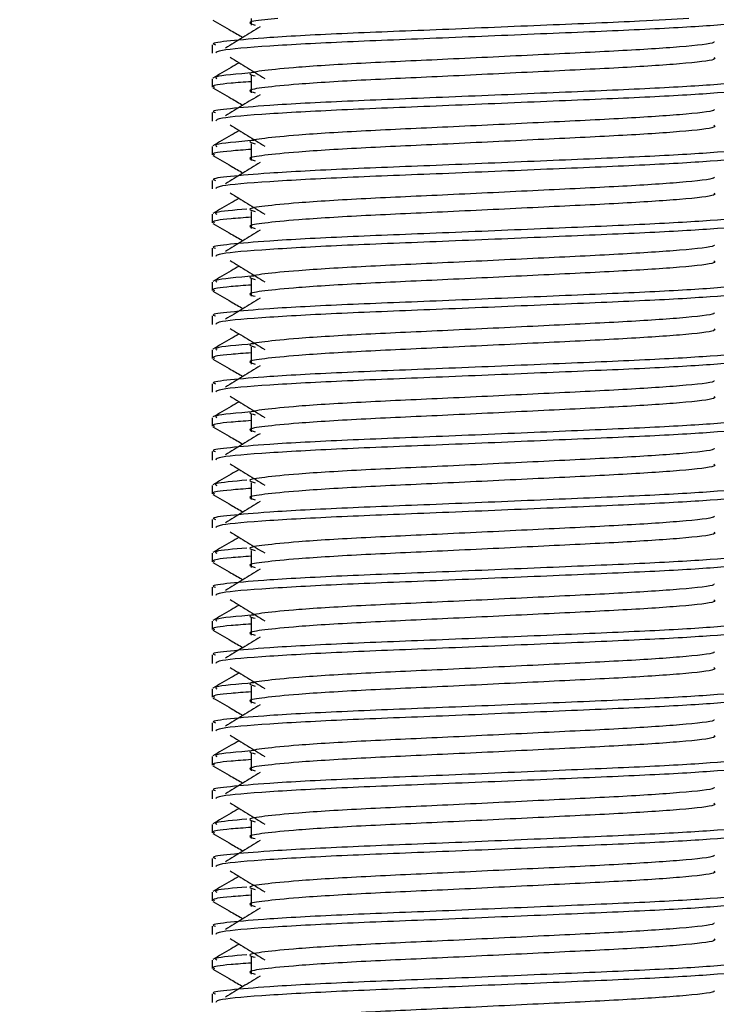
# Model space of a CAD drawing. Header units: millimetres. Extents: x 0 to 420, y 0 to 297.
# Tile 53 of 62: x 327.41 to 330.33, y 187.27 to 191.4. Entities that reach past the tile are written whole.
import ezdxf

# ---------------------------------------------------------------- set-up
doc = ezdxf.new("R2010")
doc.units = ezdxf.units.MM
doc.layers.add('QUOTE', color=174, linetype='Continuous')
doc.styles.add('SLDTEXTSTYLE3', font='TXT', dxfattribs={"width": 0.75})
doc.dimstyles.new('SLDDIMSTYLE0', dxfattribs={"dimtxt": 3, "dimasz": 3, "dimexe": 0, "dimexo": 0.0625, "dimgap": 0.75, "dimtad": 1, "dimlfac": 7.034104, "dimrnd": 1e-09, "dimzin": 12, "dimdsep": 46, "dimtxsty": 'SLDTEXTSTYLE3', "dimsah": 1, "dimcen": 0.09, "dimadec": 0, "dimazin": 3, "dimtfac": 1, "dimtdec": 3, "dimtofl": 0, "dimtmove": 0, "dimatfit": 3, "dimfxl": 0, "dimfrac": 2, "dimtolj": 1, "dimtzin": 12, "dimarcsym": 0})

# ---------------------------------------------------------------- blocks, each defined once
blk = doc.blocks.new('_D_2')
at = {"layer": 'QUOTE'}
for p, q in [((321.7594, 248.7098), (357.032, 248.7098)), ((355.032, 176.3338), (355.032, 248.7098)), ((339.8231, 176.3338), (357.032, 176.3338))]:
    blk.add_line(p, q, dxfattribs=at)
for points in [[(355.032, 248.7098), (354.532, 245.7098), (355.532, 245.7098)], [(355.032, 176.3338), (355.532, 179.3338), (354.532, 179.3338)]]:
    blk.add_solid(points, dxfattribs=at)
at = {"layer": 'QUOTE', "insert": (351.1648, 207.5343), "char_height": 3, "attachment_point": 1, "rotation": 90, "style": 'SLDTEXTSTYLE3'}
blk.add_mtext('509,1', dxfattribs=at)

msp = doc.modelspace()

# ---------------------------------------------------------------- linework, layer by layer
at = {"color": 7, "linetype": 'Continuous', "lineweight": 25}
for p, q in [((328.3819, 191.4033), (328.3819, 191.3756)), ((328.2182, 191.2928), (328.2182, 191.2574)), ((328.2182, 191.1506), (328.2182, 191.1152)), ((328.3819, 191.1624), (328.3819, 191.0913)), ((328.2182, 191.0085), (328.2182, 190.973)), ((328.2182, 190.8663), (328.2182, 190.8308)), ((328.3819, 190.878), (328.3819, 190.807)), ((328.2182, 190.7242), (328.2182, 190.6887)), ((328.2182, 190.582), (328.2182, 190.5465)), ((328.3819, 190.5937), (328.3819, 190.5226)), ((328.2182, 190.4398), (328.2182, 190.4044)), ((328.2182, 190.2976), (328.2182, 190.2622)), ((328.3819, 190.3094), (328.3819, 190.2383)), ((328.2182, 190.1555), (328.2182, 190.1201)), ((328.2182, 190.0133), (328.2182, 189.9778)), ((328.3819, 190.0251), (328.3819, 189.954)), ((328.2182, 189.8712), (328.2182, 189.8357)), ((328.2182, 189.729), (328.2182, 189.6935)), ((328.3819, 189.7407), (328.3819, 189.6696)), ((328.2182, 189.5868), (328.2182, 189.5514)), ((328.3819, 189.4564), (328.3819, 189.3853)), ((328.2182, 189.4446), (328.2182, 189.4092)), ((328.2182, 189.3025), (328.2182, 189.2671)), ((328.3819, 189.1721), (328.3819, 189.101)), ((328.2182, 189.1603), (328.2182, 189.1249)), ((328.2182, 189.0182), (328.2182, 188.9827)), ((328.3819, 188.8877), (328.3819, 188.8167)), ((328.2182, 188.876), (328.2182, 188.8405)), ((328.2182, 188.7339), (328.2182, 188.6984)), ((328.2182, 188.5916), (328.2182, 188.5562)), ((328.3819, 188.6034), (328.3819, 188.5323)), ((328.2182, 188.4495), (328.2182, 188.4141)), ((328.2182, 188.3073), (328.2182, 188.2719)), ((328.3819, 188.3191), (328.3819, 188.248)), ((328.2182, 188.1652), (328.2182, 188.1298)), ((328.2182, 188.023), (328.2182, 187.9875)), ((328.3819, 188.0347), (328.3819, 187.9637)), ((328.2182, 187.8809), (328.2182, 187.8454)), ((328.2182, 187.7387), (328.2182, 187.7032)), ((328.3819, 187.7504), (328.3819, 187.6793)), ((328.2182, 187.5965), (328.2182, 187.5611)), ((328.2182, 187.4543), (328.2182, 187.4189)), ((328.3819, 187.4661), (328.3819, 187.395)), ((328.2182, 187.3122), (328.2182, 187.2768))]:
    msp.add_line(p, q, dxfattribs=at)
for points, knots in [([(330.2171, 191.4033), (330.1523, 191.3993), (329.9948, 191.3898), (329.6213, 191.375), (329.1852, 191.3562), (328.7692, 191.3405), (328.4607, 191.3244), (328.2878, 191.3089), (328.2088, 191.2996), (328.2279, 191.2941), (328.2324, 191.2928)], [0, 0, 0, 0, 0.107555, 0.261631, 0.420083, 0.572451, 0.728645, 0.848713, 0.964716, 1, 1, 1, 1]), ([(328.2209, 191.3966), (328.2466, 191.3817), (328.2885, 191.3575), (328.3305, 191.3332), (328.3467, 191.3238)], [0, 0, 0, 0, 0.61317, 1, 1, 1, 1]), ([(330.4792, 191.3964), (330.4783, 191.3947), (330.4747, 191.3873), (330.3278, 191.3726), (330.0272, 191.356), (329.6237, 191.3395), (329.185, 191.3207), (328.7678, 191.305), (328.4395, 191.2874), (328.2417, 191.2706), (328.2355, 191.2613), (328.2329, 191.2574)], [0, 0, 0, 0, 0.039912, 0.166158, 0.289058, 0.411836, 0.5381, 0.659517, 0.783982, 0.909693, 1, 1, 1, 1]), ([(328.4938, 191.4033), (328.4744, 191.4015), (328.4066, 191.3952), (328.36, 191.3865), (328.3866, 191.3788), (328.3984, 191.3754)], [0, 0, 0, 0, 0.182373, 0.635978, 1, 1, 1, 1]), ([(328.4186, 191.3679), (328.3944, 191.353), (328.3459, 191.3233), (328.2976, 191.2937), (328.2734, 191.2788)], [0, 0, 0, 0, 0.49999, 1, 1, 1, 1]), ([(330.3215, 191.3071), (330.3226, 191.3055), (330.3278, 191.2984), (330.194, 191.2837), (329.9369, 191.2672), (329.5874, 191.2506), (329.2078, 191.2318), (328.8484, 191.2161), (328.5827, 191.2), (328.4297, 191.1845), (328.3582, 191.1732), (328.3861, 191.1655), (328.3985, 191.1621)], [0, 0, 0, 0, 0.035107, 0.156135, 0.273953, 0.391653, 0.512699, 0.629093, 0.748412, 0.840135, 0.92875, 1, 1, 1, 1]), ([(328.293, 191.2408), (328.3172, 191.226), (328.3657, 191.1963), (328.4141, 191.1666), (328.4383, 191.1518)], [0, 0, 0, 0, 0.500011, 1, 1, 1, 1]), ([(330.3219, 191.2396), (330.325, 191.2368), (330.3344, 191.2285), (330.1959, 191.2127), (329.9364, 191.1961), (329.5875, 191.1795), (329.2078, 191.1608), (328.8484, 191.145), (328.5827, 191.1289), (328.4297, 191.1135), (328.3582, 191.1021), (328.386, 191.0944), (328.3984, 191.091)], [0, 0, 0, 0, 0.059132, 0.177163, 0.292064, 0.406849, 0.524898, 0.638409, 0.754774, 0.844226, 0.930647, 1, 1, 1, 1]), ([(328.3311, 191.2175), (328.3199, 191.211), (328.2829, 191.1897), (328.246, 191.1683), (328.2203, 191.1534)], [0, 0, 0, 0, 0.303338, 1, 1, 1, 1]), ([(330.4731, 191.1506), (330.4766, 191.1479), (330.4873, 191.1397), (330.3274, 191.1238), (330.0273, 191.1072), (329.6238, 191.0907), (329.1846, 191.0719), (328.7694, 191.0562), (328.4607, 191.04), (328.2878, 191.0246), (328.2088, 191.0153), (328.2279, 191.0098), (328.2324, 191.0085)], [0, 0, 0, 0, 0.061077, 0.184512, 0.304677, 0.424721, 0.548174, 0.666888, 0.788581, 0.882129, 0.97251, 1, 1, 1, 1]), ([(328.3941, 191.176), (328.3236, 191.17), (328.2197, 191.1613), (328.2334, 191.1532), (328.2379, 191.1506)], [0, 0, 0, 0, 0.678995, 1, 1, 1, 1]), ([(328.2209, 191.1123), (328.2466, 191.0974), (328.2885, 191.0731), (328.3305, 191.0489), (328.3467, 191.0395)], [0, 0, 0, 0, 0.61317, 1, 1, 1, 1]), ([(328.3819, 191.1381), (328.3516, 191.1359), (328.2587, 191.1291), (328.2144, 191.1219), (328.2251, 191.1164), (328.2276, 191.1152)], [0, 0, 0, 0, 0.270543, 0.831179, 1, 1, 1, 1]), ([(330.4792, 191.1121), (330.4783, 191.1103), (330.4747, 191.103), (330.3278, 191.0883), (330.0272, 191.0717), (329.6237, 191.0551), (329.185, 191.0364), (328.7678, 191.0206), (328.4395, 191.003), (328.2417, 190.9863), (328.2355, 190.9769), (328.2329, 190.973)], [0, 0, 0, 0, 0.039912, 0.166158, 0.289058, 0.411836, 0.5381, 0.659517, 0.783982, 0.909693, 1, 1, 1, 1]), ([(328.4186, 191.0835), (328.3944, 191.0687), (328.3459, 191.039), (328.2976, 191.0093), (328.2734, 190.9945)], [0, 0, 0, 0, 0.49999, 1, 1, 1, 1]), ([(330.3215, 191.0228), (330.3226, 191.0212), (330.3278, 191.014), (330.194, 190.9994), (329.9369, 190.9828), (329.5874, 190.9663), (329.2078, 190.9475), (328.8484, 190.9318), (328.5827, 190.9156), (328.4297, 190.9002), (328.3582, 190.8889), (328.3861, 190.8812), (328.3985, 190.8778)], [0, 0, 0, 0, 0.035107, 0.156135, 0.273953, 0.391653, 0.512699, 0.629093, 0.748412, 0.840135, 0.92875, 1, 1, 1, 1]), ([(328.293, 190.9565), (328.3172, 190.9417), (328.3657, 190.912), (328.4141, 190.8823), (328.4383, 190.8674)], [0, 0, 0, 0, 0.500011, 1, 1, 1, 1]), ([(330.3219, 190.9552), (330.325, 190.9525), (330.3344, 190.9442), (330.1959, 190.9283), (329.9364, 190.9117), (329.5875, 190.8952), (329.2078, 190.8764), (328.8484, 190.8607), (328.5827, 190.8446), (328.4297, 190.8291), (328.3582, 190.8178), (328.386, 190.8101), (328.3984, 190.8067)], [0, 0, 0, 0, 0.059132, 0.177163, 0.292064, 0.406849, 0.524898, 0.638409, 0.754774, 0.844226, 0.930647, 1, 1, 1, 1]), ([(328.3311, 190.9332), (328.3199, 190.9267), (328.2829, 190.9053), (328.246, 190.884), (328.2203, 190.8691)], [0, 0, 0, 0, 0.303338, 1, 1, 1, 1]), ([(330.4731, 190.8663), (330.4766, 190.8636), (330.4873, 190.8553), (330.3274, 190.8395), (330.0273, 190.8229), (329.6238, 190.8063), (329.1846, 190.7876), (328.7694, 190.7718), (328.4607, 190.7557), (328.2878, 190.7403), (328.2088, 190.731), (328.2279, 190.7254), (328.2324, 190.7242)], [0, 0, 0, 0, 0.0610772, 0.1845123, 0.3046768, 0.4247211, 0.5481742, 0.6668878, 0.7885815, 0.8821287, 0.9725098, 1, 1, 1, 1]), ([(328.3941, 190.8916), (328.3236, 190.8857), (328.2197, 190.8769), (328.2334, 190.8689), (328.2379, 190.8663)], [0, 0, 0, 0, 0.678995, 1, 1, 1, 1]), ([(328.2209, 190.828), (328.2466, 190.8131), (328.2885, 190.7888), (328.3305, 190.7645), (328.3467, 190.7551)], [0, 0, 0, 0, 0.61317, 1, 1, 1, 1]), ([(328.3819, 190.8538), (328.3516, 190.8516), (328.2587, 190.8448), (328.2144, 190.8376), (328.2251, 190.8321), (328.2276, 190.8308)], [0, 0, 0, 0, 0.270543, 0.831179, 1, 1, 1, 1]), ([(330.4792, 190.8278), (330.4783, 190.826), (330.4747, 190.8187), (330.3278, 190.8039), (330.0272, 190.7874), (329.6237, 190.7708), (329.185, 190.752), (328.7678, 190.7363), (328.4395, 190.7187), (328.2417, 190.7019), (328.2355, 190.6926), (328.2329, 190.6887)], [0, 0, 0, 0, 0.0399117, 0.1661575, 0.2890582, 0.4118359, 0.5381002, 0.6595169, 0.7839817, 0.9096926, 1, 1, 1, 1]), ([(328.4186, 190.7992), (328.3944, 190.7844), (328.3459, 190.7547), (328.2976, 190.725), (328.2734, 190.7102)], [0, 0, 0, 0, 0.49999, 1, 1, 1, 1]), ([(330.3215, 190.7384), (330.3226, 190.7368), (330.3278, 190.7297), (330.194, 190.7151), (329.9369, 190.6985), (329.5874, 190.682), (329.2078, 190.6632), (328.8484, 190.6475), (328.5827, 190.6313), (328.4297, 190.6159), (328.3582, 190.6045), (328.3861, 190.5969), (328.3985, 190.5934)], [0, 0, 0, 0, 0.035107, 0.156135, 0.273953, 0.391653, 0.512699, 0.629093, 0.748412, 0.840135, 0.92875, 1, 1, 1, 1]), ([(328.293, 190.6722), (328.3172, 190.6573), (328.3657, 190.6276), (328.4141, 190.598), (328.4383, 190.5831)], [0, 0, 0, 0, 0.500011, 1, 1, 1, 1]), ([(330.3219, 190.6709), (330.325, 190.6681), (330.3344, 190.6599), (330.1959, 190.644), (329.9364, 190.6274), (329.5875, 190.6109), (329.2078, 190.5921), (328.8484, 190.5764), (328.5827, 190.5602), (328.4297, 190.5448), (328.3582, 190.5334), (328.386, 190.5258), (328.3984, 190.5224)], [0, 0, 0, 0, 0.059132, 0.177163, 0.292064, 0.406849, 0.524898, 0.638409, 0.754774, 0.844226, 0.930647, 1, 1, 1, 1]), ([(328.3311, 190.6489), (328.3199, 190.6424), (328.2829, 190.621), (328.246, 190.5997), (328.2203, 190.5848)], [0, 0, 0, 0, 0.303338, 1, 1, 1, 1]), ([(330.4731, 190.582), (330.4766, 190.5792), (330.4873, 190.571), (330.3274, 190.5552), (330.0273, 190.5386), (329.6238, 190.522), (329.1846, 190.5032), (328.7694, 190.4875), (328.4607, 190.4714), (328.2878, 190.4559), (328.2088, 190.4466), (328.2279, 190.4411), (328.2324, 190.4398)], [0, 0, 0, 0, 0.061077, 0.184512, 0.304677, 0.424721, 0.548174, 0.666888, 0.788581, 0.882129, 0.97251, 1, 1, 1, 1]), ([(328.3819, 190.5695), (328.3516, 190.5673), (328.2587, 190.5605), (328.2144, 190.5532), (328.2251, 190.5478), (328.2276, 190.5465)], [0, 0, 0, 0, 0.270543, 0.831179, 1, 1, 1, 1]), ([(328.3633, 190.6039), (328.3077, 190.5991), (328.2192, 190.5915), (328.2328, 190.5845), (328.2379, 190.582)], [0, 0, 0, 0, 0.629852, 1, 1, 1, 1]), ([(328.2209, 190.5436), (328.2466, 190.5288), (328.2885, 190.5045), (328.3305, 190.4802), (328.3467, 190.4708)], [0, 0, 0, 0, 0.61317, 1, 1, 1, 1]), ([(330.4792, 190.5434), (330.4783, 190.5417), (330.4747, 190.5343), (330.3278, 190.5196), (330.0272, 190.503), (329.6237, 190.4865), (329.185, 190.4677), (328.7678, 190.452), (328.4395, 190.4344), (328.2417, 190.4176), (328.2355, 190.4083), (328.2329, 190.4044)], [0, 0, 0, 0, 0.0399117, 0.1661575, 0.2890582, 0.4118359, 0.5381002, 0.6595169, 0.7839817, 0.9096926, 1, 1, 1, 1]), ([(328.4186, 190.5149), (328.3944, 190.5), (328.3459, 190.4704), (328.2976, 190.4407), (328.2734, 190.4258)], [0, 0, 0, 0, 0.49999, 1, 1, 1, 1]), ([(330.3215, 190.4541), (330.3226, 190.4525), (330.3278, 190.4454), (330.194, 190.4307), (329.9369, 190.4142), (329.5874, 190.3976), (329.2078, 190.3789), (328.8484, 190.3631), (328.5827, 190.347), (328.4297, 190.3316), (328.3582, 190.3202), (328.3861, 190.3125), (328.3985, 190.3091)], [0, 0, 0, 0, 0.035107, 0.156135, 0.273953, 0.391653, 0.512699, 0.629093, 0.748412, 0.840135, 0.92875, 1, 1, 1, 1]), ([(328.3311, 190.3645), (328.3199, 190.3581), (328.2829, 190.3367), (328.246, 190.3153), (328.2203, 190.3005)], [0, 0, 0, 0, 0.303338, 1, 1, 1, 1]), ([(328.293, 190.3878), (328.3172, 190.373), (328.3657, 190.3433), (328.4141, 190.3136), (328.4383, 190.2988)], [0, 0, 0, 0, 0.500011, 1, 1, 1, 1]), ([(330.3219, 190.3866), (330.325, 190.3838), (330.3344, 190.3756), (330.1959, 190.3597), (329.9364, 190.3431), (329.5875, 190.3265), (329.2078, 190.3078), (328.8484, 190.292), (328.5827, 190.2759), (328.4297, 190.2605), (328.3582, 190.2491), (328.386, 190.2415), (328.3984, 190.2381)], [0, 0, 0, 0, 0.059132, 0.177163, 0.292064, 0.406849, 0.524898, 0.638409, 0.754774, 0.844226, 0.930647, 1, 1, 1, 1]), ([(328.3941, 190.323), (328.3236, 190.317), (328.2197, 190.3083), (328.2334, 190.3002), (328.2379, 190.2976)], [0, 0, 0, 0, 0.678995, 1, 1, 1, 1]), ([(330.4731, 190.2976), (330.4766, 190.2949), (330.4873, 190.2867), (330.3274, 190.2708), (330.0273, 190.2542), (329.6238, 190.2377), (329.1846, 190.2189), (328.7694, 190.2032), (328.4607, 190.1871), (328.2878, 190.1716), (328.2088, 190.1623), (328.2279, 190.1568), (328.2324, 190.1555)], [0, 0, 0, 0, 0.061077, 0.184512, 0.304677, 0.424721, 0.548174, 0.666888, 0.788581, 0.882129, 0.97251, 1, 1, 1, 1]), ([(328.3819, 190.2851), (328.3516, 190.2829), (328.2587, 190.2761), (328.2144, 190.2689), (328.2251, 190.2634), (328.2276, 190.2622)], [0, 0, 0, 0, 0.270543, 0.831179, 1, 1, 1, 1]), ([(328.2209, 190.2593), (328.2466, 190.2444), (328.2885, 190.2202), (328.3305, 190.1959), (328.3467, 190.1865)], [0, 0, 0, 0, 0.61317, 1, 1, 1, 1]), ([(330.4792, 190.2591), (330.4783, 190.2574), (330.4747, 190.25), (330.3278, 190.2353), (330.0272, 190.2187), (329.6237, 190.2021), (329.185, 190.1834), (328.7678, 190.1677), (328.4395, 190.1501), (328.2417, 190.1333), (328.2355, 190.124), (328.2329, 190.1201)], [0, 0, 0, 0, 0.039912, 0.166158, 0.289058, 0.411836, 0.5381, 0.659517, 0.783982, 0.909693, 1, 1, 1, 1]), ([(328.4186, 190.2305), (328.3944, 190.2157), (328.3459, 190.186), (328.2976, 190.1563), (328.2734, 190.1415)], [0, 0, 0, 0, 0.49999, 1, 1, 1, 1]), ([(330.3215, 190.1698), (330.3226, 190.1682), (330.3278, 190.161), (330.194, 190.1464), (329.9369, 190.1298), (329.5874, 190.1133), (329.2078, 190.0945), (328.8484, 190.0788), (328.5827, 190.0627), (328.4297, 190.0472), (328.3582, 190.0359), (328.3861, 190.0282), (328.3985, 190.0248)], [0, 0, 0, 0, 0.035107, 0.156135, 0.273953, 0.391653, 0.512699, 0.629093, 0.748412, 0.840135, 0.92875, 1, 1, 1, 1]), ([(328.3311, 190.0802), (328.3199, 190.0737), (328.2829, 190.0524), (328.246, 190.031), (328.2203, 190.0161)], [0, 0, 0, 0, 0.303338, 1, 1, 1, 1]), ([(328.293, 190.1035), (328.3172, 190.0887), (328.3657, 190.059), (328.4141, 190.0293), (328.4383, 190.0145)], [0, 0, 0, 0, 0.500011, 1, 1, 1, 1]), ([(330.3219, 190.1022), (330.325, 190.0995), (330.3344, 190.0912), (330.1959, 190.0753), (329.9364, 190.0588), (329.5875, 190.0422), (329.2078, 190.0234), (328.8484, 190.0077), (328.5827, 189.9916), (328.4297, 189.9761), (328.3582, 189.9648), (328.386, 189.9571), (328.3984, 189.9537)], [0, 0, 0, 0, 0.059132, 0.177163, 0.292064, 0.406849, 0.524898, 0.638409, 0.754774, 0.844226, 0.930647, 1, 1, 1, 1]), ([(328.3941, 190.0387), (328.3236, 190.0327), (328.2197, 190.024), (328.2334, 190.0159), (328.2379, 190.0133)], [0, 0, 0, 0, 0.678995, 1, 1, 1, 1]), ([(330.4731, 190.0133), (330.4766, 190.0106), (330.4873, 190.0023), (330.3274, 189.9865), (330.0273, 189.9699), (329.6238, 189.9534), (329.1846, 189.9346), (328.7694, 189.9189), (328.4607, 189.9027), (328.2878, 189.8873), (328.2088, 189.878), (328.2279, 189.8725), (328.2324, 189.8712)], [0, 0, 0, 0, 0.0610772, 0.1845123, 0.3046768, 0.4247211, 0.5481742, 0.6668878, 0.7885815, 0.8821287, 0.9725098, 1, 1, 1, 1]), ([(328.3819, 190.0008), (328.3516, 189.9986), (328.2587, 189.9918), (328.2144, 189.9846), (328.2251, 189.9791), (328.2276, 189.9778)], [0, 0, 0, 0, 0.270543, 0.831179, 1, 1, 1, 1]), ([(328.2209, 189.975), (328.2466, 189.9601), (328.2885, 189.9358), (328.3305, 189.9115), (328.3467, 189.9022)], [0, 0, 0, 0, 0.61317, 1, 1, 1, 1]), ([(330.4792, 189.9748), (330.4783, 189.973), (330.4747, 189.9657), (330.3278, 189.9509), (330.0272, 189.9344), (329.6237, 189.9178), (329.185, 189.899), (328.7678, 189.8833), (328.4395, 189.8657), (328.2417, 189.849), (328.2355, 189.8396), (328.2329, 189.8357)], [0, 0, 0, 0, 0.039912, 0.166158, 0.289058, 0.411836, 0.5381, 0.659517, 0.783982, 0.909693, 1, 1, 1, 1]), ([(328.4186, 189.9462), (328.3944, 189.9314), (328.3459, 189.9017), (328.2976, 189.872), (328.2734, 189.8572)], [0, 0, 0, 0, 0.49999, 1, 1, 1, 1]), ([(330.3215, 189.8855), (330.3226, 189.8838), (330.3278, 189.8767), (330.194, 189.8621), (329.9369, 189.8455), (329.5874, 189.829), (329.2078, 189.8102), (328.8484, 189.7945), (328.5827, 189.7783), (328.4297, 189.7629), (328.3582, 189.7515), (328.3861, 189.7439), (328.3985, 189.7405)], [0, 0, 0, 0, 0.035107, 0.156135, 0.273953, 0.391653, 0.512699, 0.629093, 0.748412, 0.840135, 0.92875, 1, 1, 1, 1]), ([(328.3311, 189.7959), (328.3199, 189.7894), (328.2829, 189.768), (328.246, 189.7467), (328.2203, 189.7318)], [0, 0, 0, 0, 0.303338, 1, 1, 1, 1]), ([(328.293, 189.8192), (328.3172, 189.8043), (328.3657, 189.7747), (328.4141, 189.745), (328.4383, 189.7301)], [0, 0, 0, 0, 0.500011, 1, 1, 1, 1]), ([(330.3219, 189.8179), (330.325, 189.8152), (330.3344, 189.8069), (330.1959, 189.791), (329.9364, 189.7744), (329.5875, 189.7579), (329.2078, 189.7391), (328.8484, 189.7234), (328.5827, 189.7072), (328.4297, 189.6918), (328.3582, 189.6805), (328.386, 189.6728), (328.3984, 189.6694)], [0, 0, 0, 0, 0.059132, 0.177163, 0.292064, 0.406849, 0.524898, 0.638409, 0.754774, 0.844226, 0.930647, 1, 1, 1, 1]), ([(328.3941, 189.7543), (328.3236, 189.7484), (328.2197, 189.7396), (328.2334, 189.7316), (328.2379, 189.729)], [0, 0, 0, 0, 0.678995, 1, 1, 1, 1]), ([(330.4731, 189.729), (330.4766, 189.7262), (330.4873, 189.718), (330.3274, 189.7022), (330.0273, 189.6856), (329.6238, 189.669), (329.1846, 189.6503), (328.7694, 189.6345), (328.4607, 189.6184), (328.2878, 189.6029), (328.2088, 189.5936), (328.2279, 189.5881), (328.2324, 189.5868)], [0, 0, 0, 0, 0.061077, 0.184512, 0.304677, 0.424721, 0.548174, 0.666888, 0.788581, 0.882129, 0.97251, 1, 1, 1, 1]), ([(328.3819, 189.7165), (328.3516, 189.7143), (328.2587, 189.7075), (328.2144, 189.7003), (328.2251, 189.6948), (328.2276, 189.6935)], [0, 0, 0, 0, 0.270543, 0.831179, 1, 1, 1, 1]), ([(328.2209, 189.6907), (328.2466, 189.6758), (328.2885, 189.6515), (328.3305, 189.6272), (328.3467, 189.6178)], [0, 0, 0, 0, 0.61317, 1, 1, 1, 1]), ([(330.4792, 189.6905), (330.4783, 189.6887), (330.4747, 189.6814), (330.3278, 189.6666), (330.0272, 189.65), (329.6237, 189.6335), (329.185, 189.6147), (328.7678, 189.599), (328.4395, 189.5814), (328.2417, 189.5646), (328.2355, 189.5553), (328.2329, 189.5514)], [0, 0, 0, 0, 0.039912, 0.166158, 0.289058, 0.411836, 0.5381, 0.659517, 0.783982, 0.909693, 1, 1, 1, 1]), ([(328.4186, 189.6619), (328.3944, 189.647), (328.3459, 189.6174), (328.2976, 189.5877), (328.2734, 189.5728)], [0, 0, 0, 0, 0.49999, 1, 1, 1, 1]), ([(330.3215, 189.6011), (330.3226, 189.5995), (330.3278, 189.5924), (330.194, 189.5777), (329.9369, 189.5612), (329.5874, 189.5446), (329.2078, 189.5259), (328.8484, 189.5101), (328.5827, 189.494), (328.4297, 189.4786), (328.3582, 189.4672), (328.3861, 189.4595), (328.3985, 189.4561)], [0, 0, 0, 0, 0.035107, 0.156135, 0.273953, 0.391653, 0.512699, 0.629093, 0.748412, 0.840135, 0.92875, 1, 1, 1, 1]), ([(328.3311, 189.5115), (328.3199, 189.5051), (328.2829, 189.4837), (328.246, 189.4623), (328.2203, 189.4475)], [0, 0, 0, 0, 0.303338, 1, 1, 1, 1]), ([(328.293, 189.5349), (328.3172, 189.52), (328.3657, 189.4903), (328.4141, 189.4606), (328.4383, 189.4458)], [0, 0, 0, 0, 0.500011, 1, 1, 1, 1]), ([(330.3219, 189.5336), (330.325, 189.5308), (330.3344, 189.5226), (330.1959, 189.5067), (329.9364, 189.4901), (329.5875, 189.4736), (329.2078, 189.4548), (328.8484, 189.4391), (328.5827, 189.4229), (328.4297, 189.4075), (328.3582, 189.3961), (328.386, 189.3885), (328.3984, 189.3851)], [0, 0, 0, 0, 0.059132, 0.177163, 0.292064, 0.406849, 0.524898, 0.638409, 0.754774, 0.844226, 0.930647, 1, 1, 1, 1]), ([(328.3633, 189.4666), (328.3077, 189.4618), (328.2192, 189.4542), (328.2328, 189.4472), (328.2379, 189.4446)], [0, 0, 0, 0, 0.629852, 1, 1, 1, 1]), ([(330.4731, 189.4446), (330.4766, 189.4419), (330.4873, 189.4337), (330.3274, 189.4178), (330.0273, 189.4012), (329.6238, 189.3847), (329.1846, 189.3659), (328.7694, 189.3502), (328.4607, 189.3341), (328.2878, 189.3186), (328.2088, 189.3093), (328.2279, 189.3038), (328.2324, 189.3025)], [0, 0, 0, 0, 0.0610772, 0.1845123, 0.3046768, 0.4247211, 0.5481742, 0.6668878, 0.7885815, 0.8821287, 0.9725098, 1, 1, 1, 1]), ([(328.3819, 189.4322), (328.3516, 189.4299), (328.2587, 189.4231), (328.2144, 189.4159), (328.2251, 189.4104), (328.2276, 189.4092)], [0, 0, 0, 0, 0.270543, 0.831179, 1, 1, 1, 1]), ([(328.2209, 189.4063), (328.2466, 189.3914), (328.2885, 189.3672), (328.3305, 189.3429), (328.3467, 189.3335)], [0, 0, 0, 0, 0.61317, 1, 1, 1, 1]), ([(330.4792, 189.4061), (330.4783, 189.4044), (330.4747, 189.397), (330.3278, 189.3823), (330.0272, 189.3657), (329.6237, 189.3492), (329.185, 189.3304), (328.7678, 189.3147), (328.4395, 189.2971), (328.2417, 189.2803), (328.2355, 189.271), (328.2329, 189.2671)], [0, 0, 0, 0, 0.039912, 0.166158, 0.289058, 0.411836, 0.5381, 0.659517, 0.783982, 0.909693, 1, 1, 1, 1]), ([(328.4186, 189.3776), (328.3944, 189.3627), (328.3459, 189.333), (328.2976, 189.3034), (328.2734, 189.2885)], [0, 0, 0, 0, 0.49999, 1, 1, 1, 1]), ([(330.3215, 189.3168), (330.3226, 189.3152), (330.3278, 189.308), (330.194, 189.2934), (329.9369, 189.2769), (329.5874, 189.2603), (329.2078, 189.2415), (328.8484, 189.2258), (328.5827, 189.2097), (328.4297, 189.1942), (328.3582, 189.1829), (328.3861, 189.1752), (328.3985, 189.1718)], [0, 0, 0, 0, 0.035107, 0.156135, 0.273953, 0.391653, 0.512699, 0.629093, 0.748412, 0.840135, 0.92875, 1, 1, 1, 1]), ([(328.293, 189.2505), (328.3172, 189.2357), (328.3657, 189.206), (328.4141, 189.1763), (328.4383, 189.1615)], [0, 0, 0, 0, 0.500011, 1, 1, 1, 1]), ([(330.3219, 189.2493), (330.325, 189.2465), (330.3344, 189.2382), (330.1959, 189.2224), (329.9364, 189.2058), (329.5875, 189.1892), (329.2078, 189.1705), (328.8484, 189.1547), (328.5827, 189.1386), (328.4297, 189.1232), (328.3582, 189.1118), (328.386, 189.1041), (328.3984, 189.1007)], [0, 0, 0, 0, 0.059132, 0.177163, 0.292064, 0.406849, 0.524898, 0.638409, 0.754774, 0.844226, 0.930647, 1, 1, 1, 1]), ([(328.3311, 189.2272), (328.3199, 189.2207), (328.2829, 189.1994), (328.246, 189.178), (328.2203, 189.1631)], [0, 0, 0, 0, 0.303338, 1, 1, 1, 1]), ([(328.3633, 189.1822), (328.3077, 189.1775), (328.2192, 189.1699), (328.2328, 189.1629), (328.2379, 189.1603)], [0, 0, 0, 0, 0.629852, 1, 1, 1, 1]), ([(330.4731, 189.1603), (330.4766, 189.1576), (330.4873, 189.1494), (330.3274, 189.1335), (330.0273, 189.1169), (329.6238, 189.1004), (329.1846, 189.0816), (328.7694, 189.0659), (328.4607, 189.0497), (328.2878, 189.0343), (328.2088, 189.025), (328.2279, 189.0195), (328.2324, 189.0182)], [0, 0, 0, 0, 0.061077, 0.184512, 0.304677, 0.424721, 0.548174, 0.666888, 0.788581, 0.882129, 0.97251, 1, 1, 1, 1]), ([(328.3819, 189.1478), (328.3516, 189.1456), (328.2587, 189.1388), (328.2144, 189.1316), (328.2251, 189.1261), (328.2276, 189.1249)], [0, 0, 0, 0, 0.270543, 0.831179, 1, 1, 1, 1]), ([(328.2209, 189.122), (328.2466, 189.1071), (328.2885, 189.0828), (328.3305, 189.0586), (328.3467, 189.0492)], [0, 0, 0, 0, 0.61317, 1, 1, 1, 1]), ([(330.4792, 189.1218), (330.4783, 189.12), (330.4747, 189.1127), (330.3278, 189.098), (330.0272, 189.0814), (329.6237, 189.0648), (329.185, 189.0461), (328.7678, 189.0303), (328.4395, 189.0127), (328.2417, 188.996), (328.2355, 188.9866), (328.2329, 188.9827)], [0, 0, 0, 0, 0.039912, 0.166158, 0.289058, 0.411836, 0.5381, 0.659517, 0.783982, 0.909693, 1, 1, 1, 1]), ([(328.4186, 189.0932), (328.3944, 189.0784), (328.3459, 189.0487), (328.2976, 189.019), (328.2734, 189.0042)], [0, 0, 0, 0, 0.49999, 1, 1, 1, 1]), ([(330.3215, 189.0325), (330.3226, 189.0309), (330.3278, 189.0237), (330.194, 189.0091), (329.9369, 188.9925), (329.5874, 188.976), (329.2078, 188.9572), (328.8484, 188.9415), (328.5827, 188.9253), (328.4297, 188.9099), (328.3582, 188.8986), (328.3861, 188.8909), (328.3985, 188.8875)], [0, 0, 0, 0, 0.035107, 0.156135, 0.273953, 0.391653, 0.512699, 0.629093, 0.748412, 0.840135, 0.92875, 1, 1, 1, 1]), ([(328.293, 188.9662), (328.3172, 188.9514), (328.3657, 188.9217), (328.4141, 188.892), (328.4383, 188.8771)], [0, 0, 0, 0, 0.500011, 1, 1, 1, 1]), ([(330.3219, 188.9649), (330.325, 188.9622), (330.3344, 188.9539), (330.1959, 188.938), (329.9364, 188.9214), (329.5875, 188.9049), (329.2078, 188.8861), (328.8484, 188.8704), (328.5827, 188.8543), (328.4297, 188.8388), (328.3582, 188.8275), (328.386, 188.8198), (328.3984, 188.8164)], [0, 0, 0, 0, 0.059132, 0.177163, 0.292064, 0.406849, 0.524898, 0.638409, 0.754774, 0.844226, 0.930647, 1, 1, 1, 1]), ([(328.3311, 188.9429), (328.3199, 188.9364), (328.2829, 188.915), (328.246, 188.8937), (328.2203, 188.8788)], [0, 0, 0, 0, 0.303338, 1, 1, 1, 1]), ([(328.3941, 188.9013), (328.3236, 188.8954), (328.2197, 188.8866), (328.2334, 188.8786), (328.2379, 188.876)], [0, 0, 0, 0, 0.678995, 1, 1, 1, 1]), ([(330.4731, 188.876), (330.4766, 188.8733), (330.4873, 188.865), (330.3274, 188.8492), (330.0273, 188.8326), (329.6238, 188.816), (329.1846, 188.7973), (328.7694, 188.7815), (328.4607, 188.7654), (328.2878, 188.75), (328.2088, 188.7407), (328.2279, 188.7351), (328.2324, 188.7339)], [0, 0, 0, 0, 0.0610772, 0.1845123, 0.3046768, 0.4247211, 0.5481742, 0.6668878, 0.7885815, 0.8821287, 0.9725098, 1, 1, 1, 1]), ([(328.2209, 188.8377), (328.2466, 188.8228), (328.2885, 188.7985), (328.3305, 188.7742), (328.3467, 188.7648)], [0, 0, 0, 0, 0.61317, 1, 1, 1, 1]), ([(328.3819, 188.8635), (328.3516, 188.8613), (328.2587, 188.8545), (328.2144, 188.8473), (328.2251, 188.8418), (328.2276, 188.8405)], [0, 0, 0, 0, 0.270543, 0.831179, 1, 1, 1, 1]), ([(330.4792, 188.8375), (330.4783, 188.8357), (330.4747, 188.8284), (330.3278, 188.8136), (330.0272, 188.797), (329.6237, 188.7805), (329.185, 188.7617), (328.7678, 188.746), (328.4395, 188.7284), (328.2417, 188.7116), (328.2355, 188.7023), (328.2329, 188.6984)], [0, 0, 0, 0, 0.039912, 0.166158, 0.289058, 0.411836, 0.5381, 0.659517, 0.783982, 0.909693, 1, 1, 1, 1]), ([(328.4186, 188.8089), (328.3944, 188.7941), (328.3459, 188.7644), (328.2976, 188.7347), (328.2734, 188.7199)], [0, 0, 0, 0, 0.49999, 1, 1, 1, 1]), ([(330.3215, 188.7481), (330.3226, 188.7465), (330.3278, 188.7394), (330.194, 188.7248), (329.9369, 188.7082), (329.5874, 188.6916), (329.2078, 188.6729), (328.8484, 188.6572), (328.5827, 188.641), (328.4297, 188.6256), (328.3582, 188.6142), (328.3861, 188.6066), (328.3985, 188.6031)], [0, 0, 0, 0, 0.035107, 0.156135, 0.273953, 0.391653, 0.512699, 0.629093, 0.748412, 0.840135, 0.92875, 1, 1, 1, 1]), ([(328.293, 188.6819), (328.3172, 188.667), (328.3657, 188.6373), (328.4141, 188.6077), (328.4383, 188.5928)], [0, 0, 0, 0, 0.500011, 1, 1, 1, 1]), ([(330.3219, 188.6806), (330.325, 188.6778), (330.3344, 188.6696), (330.1959, 188.6537), (329.9364, 188.6371), (329.5875, 188.6206), (329.2078, 188.6018), (328.8484, 188.5861), (328.5827, 188.5699), (328.4297, 188.5545), (328.3582, 188.5431), (328.386, 188.5355), (328.3984, 188.5321)], [0, 0, 0, 0, 0.059132, 0.177163, 0.292064, 0.406849, 0.524898, 0.638409, 0.754774, 0.844226, 0.930647, 1, 1, 1, 1]), ([(328.3311, 188.6586), (328.3199, 188.6521), (328.2829, 188.6307), (328.246, 188.6094), (328.2203, 188.5945)], [0, 0, 0, 0, 0.303338, 1, 1, 1, 1]), ([(330.4731, 188.5916), (330.4766, 188.5889), (330.4873, 188.5807), (330.3274, 188.5648), (330.0273, 188.5483), (329.6238, 188.5317), (329.1846, 188.5129), (328.7694, 188.4972), (328.4607, 188.4811), (328.2878, 188.4656), (328.2088, 188.4563), (328.2279, 188.4508), (328.2324, 188.4495)], [0, 0, 0, 0, 0.0610772, 0.1845123, 0.3046768, 0.4247211, 0.5481742, 0.6668878, 0.7885815, 0.8821287, 0.9725098, 1, 1, 1, 1]), ([(328.3941, 188.617), (328.3236, 188.6111), (328.2197, 188.6023), (328.2334, 188.5942), (328.2379, 188.5916)], [0, 0, 0, 0, 0.678995, 1, 1, 1, 1]), ([(328.2209, 188.5533), (328.2466, 188.5385), (328.2885, 188.5142), (328.3305, 188.4899), (328.3467, 188.4805)], [0, 0, 0, 0, 0.61317, 1, 1, 1, 1]), ([(328.3819, 188.5792), (328.3516, 188.577), (328.2587, 188.5702), (328.2144, 188.5629), (328.2251, 188.5575), (328.2276, 188.5562)], [0, 0, 0, 0, 0.270543, 0.831179, 1, 1, 1, 1]), ([(330.4792, 188.5531), (330.4783, 188.5514), (330.4747, 188.544), (330.3278, 188.5293), (330.0272, 188.5127), (329.6237, 188.4962), (329.185, 188.4774), (328.7678, 188.4617), (328.4395, 188.4441), (328.2417, 188.4273), (328.2355, 188.418), (328.2329, 188.4141)], [0, 0, 0, 0, 0.039912, 0.166158, 0.289058, 0.411836, 0.5381, 0.659517, 0.783982, 0.909693, 1, 1, 1, 1]), ([(328.4186, 188.5246), (328.3944, 188.5097), (328.3459, 188.48), (328.2976, 188.4504), (328.2734, 188.4355)], [0, 0, 0, 0, 0.49999, 1, 1, 1, 1]), ([(330.3215, 188.4638), (330.3226, 188.4622), (330.3278, 188.4551), (330.194, 188.4404), (329.9369, 188.4239), (329.5874, 188.4073), (329.2078, 188.3886), (328.8484, 188.3728), (328.5827, 188.3567), (328.4297, 188.3413), (328.3582, 188.3299), (328.3861, 188.3222), (328.3985, 188.3188)], [0, 0, 0, 0, 0.035107, 0.156135, 0.273953, 0.391653, 0.512699, 0.629093, 0.748412, 0.840135, 0.92875, 1, 1, 1, 1]), ([(328.293, 188.3975), (328.3172, 188.3827), (328.3657, 188.353), (328.4141, 188.3233), (328.4383, 188.3085)], [0, 0, 0, 0, 0.500011, 1, 1, 1, 1]), ([(330.3219, 188.3963), (330.325, 188.3935), (330.3344, 188.3853), (330.1959, 188.3694), (329.9364, 188.3528), (329.5875, 188.3362), (329.2078, 188.3175), (328.8484, 188.3017), (328.5827, 188.2856), (328.4297, 188.2702), (328.3582, 188.2588), (328.386, 188.2512), (328.3984, 188.2477)], [0, 0, 0, 0, 0.059132, 0.177163, 0.292064, 0.406849, 0.524898, 0.638409, 0.754774, 0.844226, 0.930647, 1, 1, 1, 1]), ([(328.3311, 188.3742), (328.3199, 188.3678), (328.2829, 188.3464), (328.246, 188.325), (328.2203, 188.3102)], [0, 0, 0, 0, 0.303338, 1, 1, 1, 1]), ([(330.4731, 188.3073), (330.4766, 188.3046), (330.4873, 188.2964), (330.3274, 188.2805), (330.0273, 188.2639), (329.6238, 188.2474), (329.1846, 188.2286), (328.7694, 188.2129), (328.4607, 188.1968), (328.2878, 188.1813), (328.2088, 188.172), (328.2279, 188.1665), (328.2324, 188.1652)], [0, 0, 0, 0, 0.061077, 0.184512, 0.304677, 0.424721, 0.548174, 0.666888, 0.788581, 0.882129, 0.97251, 1, 1, 1, 1]), ([(328.3941, 188.3327), (328.3236, 188.3267), (328.2197, 188.318), (328.2334, 188.3099), (328.2379, 188.3073)], [0, 0, 0, 0, 0.678995, 1, 1, 1, 1]), ([(328.2209, 188.269), (328.2466, 188.2541), (328.2885, 188.2299), (328.3305, 188.2056), (328.3467, 188.1962)], [0, 0, 0, 0, 0.61317, 1, 1, 1, 1]), ([(328.3819, 188.2948), (328.3516, 188.2926), (328.2587, 188.2858), (328.2144, 188.2786), (328.2251, 188.2731), (328.2276, 188.2719)], [0, 0, 0, 0, 0.270543, 0.831179, 1, 1, 1, 1]), ([(330.4792, 188.2688), (330.4783, 188.267), (330.4747, 188.2597), (330.3278, 188.245), (330.0272, 188.2284), (329.6237, 188.2118), (329.185, 188.1931), (328.7678, 188.1774), (328.4395, 188.1598), (328.2417, 188.143), (328.2355, 188.1337), (328.2329, 188.1298)], [0, 0, 0, 0, 0.0399117, 0.1661575, 0.2890582, 0.4118359, 0.5381002, 0.6595169, 0.7839817, 0.9096926, 1, 1, 1, 1]), ([(328.4186, 188.2402), (328.3944, 188.2254), (328.3459, 188.1957), (328.2976, 188.166), (328.2734, 188.1512)], [0, 0, 0, 0, 0.49999, 1, 1, 1, 1]), ([(330.3215, 188.1795), (330.3226, 188.1779), (330.3278, 188.1707), (330.194, 188.1561), (329.9369, 188.1395), (329.5874, 188.123), (329.2078, 188.1042), (328.8484, 188.0885), (328.5827, 188.0724), (328.4297, 188.0569), (328.3582, 188.0456), (328.3861, 188.0379), (328.3985, 188.0345)], [0, 0, 0, 0, 0.035107, 0.156135, 0.273953, 0.391653, 0.512699, 0.629093, 0.748412, 0.840135, 0.92875, 1, 1, 1, 1]), ([(328.293, 188.1132), (328.3172, 188.0984), (328.3657, 188.0687), (328.4141, 188.039), (328.4383, 188.0242)], [0, 0, 0, 0, 0.500011, 1, 1, 1, 1]), ([(330.3219, 188.1119), (330.325, 188.1092), (330.3344, 188.1009), (330.1959, 188.085), (329.9364, 188.0685), (329.5875, 188.0519), (329.2078, 188.0331), (328.8484, 188.0174), (328.5827, 188.0013), (328.4297, 187.9858), (328.3582, 187.9745), (328.386, 187.9668), (328.3984, 187.9634)], [0, 0, 0, 0, 0.059132, 0.177163, 0.292064, 0.406849, 0.524898, 0.638409, 0.754774, 0.844226, 0.930647, 1, 1, 1, 1]), ([(328.3311, 188.0899), (328.3199, 188.0834), (328.2829, 188.0621), (328.246, 188.0407), (328.2203, 188.0258)], [0, 0, 0, 0, 0.3033381, 1, 1, 1, 1]), ([(330.4731, 188.023), (330.4766, 188.0203), (330.4873, 188.012), (330.3274, 187.9962), (330.0273, 187.9796), (329.6238, 187.9631), (329.1846, 187.9443), (328.7694, 187.9286), (328.4607, 187.9124), (328.2878, 187.897), (328.2088, 187.8877), (328.2279, 187.8822), (328.2324, 187.8809)], [0, 0, 0, 0, 0.0610772, 0.1845123, 0.3046768, 0.4247211, 0.5481742, 0.6668878, 0.7885815, 0.8821287, 0.9725098, 1, 1, 1, 1]), ([(328.3819, 188.0105), (328.3516, 188.0083), (328.2587, 188.0015), (328.2144, 187.9943), (328.2251, 187.9888), (328.2276, 187.9875)], [0, 0, 0, 0, 0.270543, 0.831179, 1, 1, 1, 1]), ([(328.3633, 188.0449), (328.3077, 188.0402), (328.2192, 188.0326), (328.2328, 188.0256), (328.2379, 188.023)], [0, 0, 0, 0, 0.629852, 1, 1, 1, 1]), ([(328.2209, 187.9847), (328.2466, 187.9698), (328.2885, 187.9455), (328.3305, 187.9212), (328.3467, 187.9118)], [0, 0, 0, 0, 0.61317, 1, 1, 1, 1]), ([(330.4792, 187.9845), (330.4783, 187.9827), (330.4747, 187.9754), (330.3278, 187.9606), (330.0272, 187.9441), (329.6237, 187.9275), (329.185, 187.9087), (328.7678, 187.893), (328.4395, 187.8754), (328.2417, 187.8587), (328.2355, 187.8493), (328.2329, 187.8454)], [0, 0, 0, 0, 0.0399117, 0.1661575, 0.2890582, 0.4118359, 0.5381002, 0.6595169, 0.7839817, 0.9096926, 1, 1, 1, 1]), ([(328.4186, 187.9559), (328.3944, 187.9411), (328.3459, 187.9114), (328.2976, 187.8817), (328.2734, 187.8669)], [0, 0, 0, 0, 0.49999, 1, 1, 1, 1]), ([(330.3215, 187.8952), (330.3226, 187.8935), (330.3278, 187.8864), (330.194, 187.8718), (329.9369, 187.8552), (329.5874, 187.8387), (329.2078, 187.8199), (328.8484, 187.8042), (328.5827, 187.788), (328.4297, 187.7726), (328.3582, 187.7612), (328.3861, 187.7536), (328.3985, 187.7502)], [0, 0, 0, 0, 0.035107, 0.156135, 0.273953, 0.391653, 0.512699, 0.629093, 0.748412, 0.840135, 0.92875, 1, 1, 1, 1]), ([(328.3311, 187.8056), (328.3199, 187.7991), (328.2829, 187.7777), (328.246, 187.7564), (328.2203, 187.7415)], [0, 0, 0, 0, 0.303338, 1, 1, 1, 1]), ([(328.293, 187.8289), (328.3172, 187.814), (328.3657, 187.7844), (328.4141, 187.7547), (328.4383, 187.7398)], [0, 0, 0, 0, 0.500011, 1, 1, 1, 1]), ([(330.3219, 187.8276), (330.325, 187.8249), (330.3344, 187.8166), (330.1959, 187.8007), (329.9364, 187.7841), (329.5875, 187.7676), (329.2078, 187.7488), (328.8484, 187.7331), (328.5827, 187.7169), (328.4297, 187.7015), (328.3582, 187.6902), (328.386, 187.6825), (328.3984, 187.6791)], [0, 0, 0, 0, 0.059132, 0.1771634, 0.2920638, 0.4068492, 0.5248979, 0.6384095, 0.7547738, 0.8442256, 0.9306466, 1, 1, 1, 1]), ([(330.4731, 187.7387), (330.4766, 187.7359), (330.4873, 187.7277), (330.3274, 187.7119), (330.0273, 187.6953), (329.6238, 187.6787), (329.1846, 187.66), (328.7694, 187.6442), (328.4607, 187.6281), (328.2878, 187.6126), (328.2088, 187.6033), (328.2279, 187.5978), (328.2324, 187.5965)], [0, 0, 0, 0, 0.0610772, 0.1845123, 0.3046768, 0.4247211, 0.5481742, 0.6668878, 0.7885815, 0.8821287, 0.9725098, 1, 1, 1, 1]), ([(328.3819, 187.7262), (328.3516, 187.724), (328.2587, 187.7172), (328.2144, 187.71), (328.2251, 187.7045), (328.2276, 187.7032)], [0, 0, 0, 0, 0.270543, 0.831179, 1, 1, 1, 1]), ([(328.3633, 187.7606), (328.3077, 187.7558), (328.2192, 187.7482), (328.2328, 187.7412), (328.2379, 187.7387)], [0, 0, 0, 0, 0.629852, 1, 1, 1, 1]), ([(328.2209, 187.7003), (328.2466, 187.6855), (328.2885, 187.6612), (328.3305, 187.6369), (328.3467, 187.6275)], [0, 0, 0, 0, 0.61317, 1, 1, 1, 1]), ([(330.4792, 187.7002), (330.4783, 187.6984), (330.4747, 187.691), (330.3278, 187.6763), (330.0272, 187.6597), (329.6237, 187.6432), (329.185, 187.6244), (328.7678, 187.6087), (328.4395, 187.5911), (328.2417, 187.5743), (328.2355, 187.565), (328.2329, 187.5611)], [0, 0, 0, 0, 0.0399117, 0.1661575, 0.2890582, 0.4118359, 0.5381002, 0.6595169, 0.7839817, 0.9096926, 1, 1, 1, 1]), ([(328.4186, 187.6716), (328.3944, 187.6567), (328.3459, 187.6271), (328.2976, 187.5974), (328.2734, 187.5825)], [0, 0, 0, 0, 0.49999, 1, 1, 1, 1]), ([(330.3215, 187.6108), (330.3226, 187.6092), (330.3278, 187.6021), (330.194, 187.5874), (329.9369, 187.5709), (329.5874, 187.5543), (329.2078, 187.5356), (328.8484, 187.5198), (328.5827, 187.5037), (328.4297, 187.4883), (328.3582, 187.4769), (328.3861, 187.4692), (328.3985, 187.4658)], [0, 0, 0, 0, 0.035107, 0.156135, 0.273953, 0.391653, 0.512699, 0.629093, 0.748412, 0.840135, 0.92875, 1, 1, 1, 1]), ([(328.3311, 187.5212), (328.3199, 187.5148), (328.2829, 187.4934), (328.246, 187.472), (328.2203, 187.4572)], [0, 0, 0, 0, 0.3033381, 1, 1, 1, 1]), ([(328.293, 187.5446), (328.3172, 187.5297), (328.3657, 187.5), (328.4141, 187.4703), (328.4383, 187.4555)], [0, 0, 0, 0, 0.500011, 1, 1, 1, 1]), ([(330.3219, 187.5433), (330.325, 187.5405), (330.3344, 187.5323), (330.1959, 187.5164), (329.9364, 187.4998), (329.5875, 187.4833), (329.2078, 187.4645), (328.8484, 187.4488), (328.5827, 187.4326), (328.4297, 187.4172), (328.3582, 187.4058), (328.386, 187.3982), (328.3984, 187.3948)], [0, 0, 0, 0, 0.059132, 0.177163, 0.292064, 0.406849, 0.524898, 0.638409, 0.754774, 0.844226, 0.930647, 1, 1, 1, 1]), ([(328.3633, 187.4763), (328.3077, 187.4715), (328.2192, 187.4639), (328.2328, 187.4569), (328.2379, 187.4543)], [0, 0, 0, 0, 0.629852, 1, 1, 1, 1]), ([(330.4731, 187.4543), (330.4766, 187.4516), (330.4873, 187.4434), (330.3274, 187.4275), (330.0273, 187.4109), (329.6238, 187.3944), (329.1846, 187.3756), (328.7694, 187.3599), (328.4607, 187.3438), (328.2878, 187.3283), (328.2088, 187.319), (328.2279, 187.3135), (328.2324, 187.3122)], [0, 0, 0, 0, 0.0610772, 0.1845123, 0.3046768, 0.4247211, 0.5481742, 0.6668878, 0.7885815, 0.8821287, 0.9725098, 1, 1, 1, 1]), ([(328.3819, 187.4419), (328.3516, 187.4396), (328.2587, 187.4328), (328.2144, 187.4256), (328.2251, 187.4201), (328.2276, 187.4189)], [0, 0, 0, 0, 0.270543, 0.831179, 1, 1, 1, 1]), ([(328.2209, 187.416), (328.2466, 187.4011), (328.2885, 187.3769), (328.3305, 187.3526), (328.3467, 187.3432)], [0, 0, 0, 0, 0.61317, 1, 1, 1, 1]), ([(330.4792, 187.4158), (330.4783, 187.4141), (330.4747, 187.4067), (330.3278, 187.392), (330.0272, 187.3754), (329.6237, 187.3589), (329.185, 187.3401), (328.7678, 187.3244), (328.4395, 187.3068), (328.2417, 187.29), (328.2355, 187.2807), (328.2329, 187.2768)], [0, 0, 0, 0, 0.0399117, 0.1661575, 0.2890582, 0.4118359, 0.5381002, 0.6595169, 0.7839817, 0.9096926, 1, 1, 1, 1]), ([(328.4186, 187.3873), (328.3944, 187.3724), (328.3459, 187.3427), (328.2976, 187.3131), (328.2734, 187.2982)], [0, 0, 0, 0, 0.49999, 1, 1, 1, 1]), ([(330.3215, 187.3265), (330.3226, 187.3249), (330.3278, 187.3177), (330.194, 187.3031), (329.9369, 187.2866), (329.5874, 187.27), (329.2078, 187.2512), (328.8484, 187.2355), (328.5827, 187.2194), (328.4297, 187.2039), (328.3582, 187.1926), (328.3861, 187.1849), (328.3985, 187.1815)], [0, 0, 0, 0, 0.035107, 0.156135, 0.273953, 0.391653, 0.512699, 0.629093, 0.748412, 0.840135, 0.92875, 1, 1, 1, 1])]:
    msp.add_open_spline(points, degree=3, knots=knots, dxfattribs=at)

# ---------------------------------------------------------------- dimensions: what is measured, and where the dimension line sits
at = {"layer": 'QUOTE'}
dim = msp.add_linear_dim(base=(355.032, 248.7098), p1=(337.8231, 176.3338), p2=(319.7594, 248.7098), angle=90, dimstyle='SLDDIMSTYLE0', dxfattribs=at)
dim.commit()
dim.dimension.update_dxf_attribs({"geometry": '_D_2', "text_midpoint": (355.032, 212.5218), "dimtype": 160})

doc.saveas('drawing.dxf')
